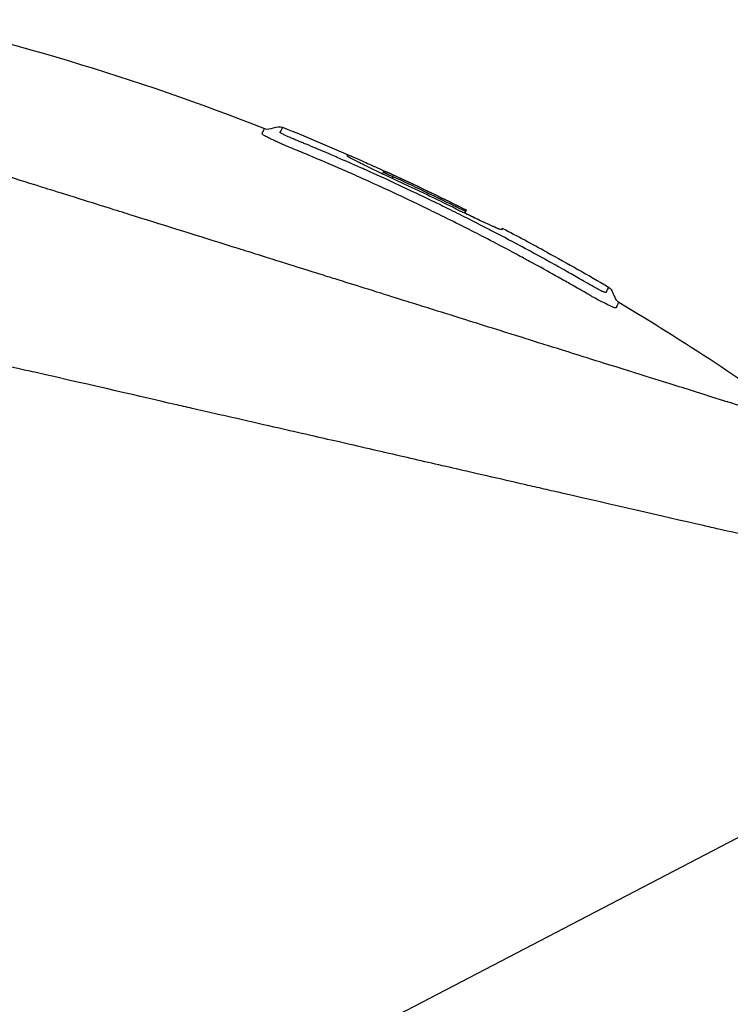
# Model space of a CAD drawing. Header units: millimetres. Extents: x 0 to 4378, y 0 to 2376.
# Tile 130 of 236: x 1698 to 1743, y 877 to 940. Entities that reach past the tile are written whole.
import ezdxf

# ---------------------------------------------------------------- set-up
doc = ezdxf.new("R2010")
doc.units = ezdxf.units.MM
doc.header["$LTSCALE"] = 0.2
doc.styles.add('Rainbow-5.0 Style', font='malgunsl.ttf')
doc.dimstyles.new('Rainbow-5.0 Style', dxfattribs={"dimtxt": 4, "dimasz": 2.5, "dimexe": 1, "dimexo": 1, "dimgap": 1, "dimtad": 1, "dimdsep": 46, "dimtxsty": 'Rainbow-5.0 Style', "dimcen": 0, "dimclrd": 251, "dimclre": 251, "dimclrt": 7, "dimazin": 3, "dimtp": 0.1, "dimtm": 0.1, "dimtfac": 0.61, "dimtmove": 0, "dimatfit": 3, "dimfxl": 1, "dimlwd": -1, "dimlwe": -1, "dimarcsym": 1})

# ---------------------------------------------------------------- blocks, each defined once
blk = doc.blocks.new('A$C44151a85')
for p, q in [((38.256, 270.516), (38.416, 270.676)), ((38.866, 270.231), (38.956, 270.321)), ((43.622, 268.2), (43.622, 268.199)), ((43.622, 268.199), (43.622, 268.2)), ((43.48, 268.019), (43.586, 268.124)), ((45.905, 267.035), (45.829, 266.959)), ((45.905, 267.034), (45.83, 266.959)), ((48.731, 265.526), (48.732, 265.526))]:
    blk.add_line(p, q)
blk.add_arc((-26.479, 127.998), 156.751, 61.32693, 62.49797)
for centre, major_axis, ratio, start_param, end_param in [((-26.478, 128.002), (-137.524, 75.209), 1, 4.712389, 4.732828), ((-50.114, 166.643), (98.849, 98.887), 0.00011, 6.273707, 6.283218)]:
    blk.add_ellipse(centre, major_axis=major_axis, ratio=ratio, start_param=start_param, end_param=end_param)
for points, knots in [([(-29.857, 284.217), (-18.014, 284.473), (-6.065, 283.367), (14.131, 279.14), (22.611, 276.602), (30.788, 273.381)], [0, 0, 0, 0, 3.553813, 3.553813, 6.190294, 6.190294, 6.190294, 6.190294]), ([(-57.448, 275.436), (-57.45, 275.439), (-57.414, 275.402), (-57.34, 275.327), (-57.303, 275.289), (-57.256, 275.242), (-57.201, 275.186), (-57.145, 275.13), (-57.08, 275.064), (-57.007, 274.989), (-56.859, 274.84), (-56.676, 274.654), (-56.458, 274.433), (-56.349, 274.322), (-56.231, 274.203), (-56.105, 274.074), (-55.978, 273.946), (-55.844, 273.81), (-55.701, 273.665), (-55.696, 273.661), (-55.692, 273.656), (-55.688, 273.652), (-55.4, 273.36), (-55.077, 273.033), (-54.721, 272.672), (-54.543, 272.492), (-54.356, 272.303), (-54.163, 272.106), (-53.969, 271.91), (-53.767, 271.706), (-53.558, 271.494), (-53.141, 271.071), (-52.693, 270.618), (-52.218, 270.137), (-51.757, 269.67), (-51.27, 269.178), (-50.76, 268.662), (-50.743, 268.645), (-50.727, 268.628), (-50.71, 268.611), (-49.667, 267.556), (-48.526, 266.402), (-47.302, 265.166), (-46.691, 264.549), (-46.059, 263.911), (-45.408, 263.255), (-44.756, 262.598), (-44.085, 261.922), (-43.397, 261.23), (-42.704, 260.533), (-41.994, 259.819), (-41.267, 259.088), (-40.541, 258.357), (-39.798, 257.61), (-39.042, 256.848), (-38.286, 256.087), (-37.517, 255.313), (-36.734, 254.526), (-35.951, 253.74), (-35.154, 252.941), (-34.346, 252.133), (-34.29, 252.077), (-34.234, 252.021), (-34.178, 251.965), (-33.419, 251.207), (-32.65, 250.442), (-31.873, 249.67), (-31.04, 248.843), (-30.197, 248.005), (-29.345, 247.158), (-28.065, 245.888), (-26.764, 244.596), (-25.441, 243.283), (-25.001, 242.847), (-24.56, 242.408), (-24.116, 241.968), (-23.892, 241.745), (-23.667, 241.522), (-23.442, 241.299), (-22.771, 240.634), (-22.096, 239.965), (-21.418, 239.292), (-20.061, 237.946), (-18.689, 236.586), (-17.303, 235.212), (-15.917, 233.838), (-14.516, 232.449), (-13.101, 231.048), (-13.014, 230.961), (-12.927, 230.875), (-12.84, 230.789), (-9.146, 227.129), (-5.376, 223.398), (-1.565, 219.626), (-1.471, 219.533), (-1.377, 219.44), (-1.283, 219.347), (-0.323, 218.396), (0.641, 217.444), (1.61, 216.487), (2.58, 215.53), (3.555, 214.569), (4.529, 213.609), (6.477, 211.689), (8.423, 209.772), (10.364, 207.855), (10.447, 207.773), (10.53, 207.69), (10.614, 207.608), (12.57, 205.675), (14.522, 203.745), (16.472, 201.814), (17.446, 200.849), (18.42, 199.883), (19.392, 198.918), (20.364, 197.953), (21.334, 196.987), (22.299, 196.026), (22.359, 195.966), (22.42, 195.906), (22.48, 195.845), (24.404, 193.927), (26.317, 192.02), (28.215, 190.126), (29.165, 189.179), (30.11, 188.236), (31.051, 187.297), (31.992, 186.357), (32.927, 185.423), (33.858, 184.493), (33.904, 184.447), (33.95, 184.401), (33.997, 184.354), (35.877, 182.476), (37.739, 180.613), (39.572, 178.778), (41.405, 176.943), (43.209, 175.135), (44.981, 173.357), (45.868, 172.468), (46.746, 171.586), (47.618, 170.711), (48.489, 169.837), (49.353, 168.969), (50.206, 168.111), (51.059, 167.254), (51.902, 166.406), (52.734, 165.569), (53.566, 164.732), (54.386, 163.906), (55.195, 163.092), (55.213, 163.073), (55.231, 163.055), (55.25, 163.037), (56.059, 162.221), (56.857, 161.417), (57.643, 160.624), (58.429, 159.831), (59.204, 159.05), (59.963, 158.284), (60.722, 157.518), (61.465, 156.766), (62.193, 156.031), (63.647, 154.561), (65.037, 153.155), (66.355, 151.821), (66.684, 151.487), (67.009, 151.158), (67.329, 150.834), (67.649, 150.511), (67.963, 150.192), (68.272, 149.879), (69.507, 148.628), (70.657, 147.461), (71.713, 146.39), (71.715, 146.387), (71.718, 146.385), (71.72, 146.382), (72.248, 145.847), (72.749, 145.337), (73.223, 144.856), (73.697, 144.375), (74.142, 143.922), (74.559, 143.499), (74.976, 143.075), (75.363, 142.681), (75.718, 142.32), (76.073, 141.96), (76.395, 141.632), (76.682, 141.34), (76.97, 141.047), (77.224, 140.787), (77.444, 140.564), (77.554, 140.452), (77.655, 140.349), (77.747, 140.255), (77.839, 140.162), (77.921, 140.077), (77.995, 140.002), (78.143, 139.852), (78.254, 139.738), (78.328, 139.663), (78.402, 139.587), (78.439, 139.55), (78.436, 139.552)], [0, 0, 0, 0, 0.0041991, 0.0041991, 0.0041991, 0.0062987, 0.0062987, 0.0062987, 0.0083983, 0.0083983, 0.0083983, 0.0125974, 0.0125974, 0.0125974, 0.014697, 0.014697, 0.014697, 0.0167965, 0.0167965, 0.0167965, 0.0168599, 0.0168599, 0.0168599, 0.0210764, 0.0210764, 0.0210764, 0.0231847, 0.0231847, 0.0231847, 0.025293, 0.025293, 0.025293, 0.0295096, 0.0295096, 0.0295096, 0.0335924, 0.0335924, 0.0335924, 0.0337261, 0.0337261, 0.0337261, 0.0420526, 0.0420526, 0.0420526, 0.0462159, 0.0462159, 0.0462159, 0.0503791, 0.0503791, 0.0503791, 0.0545745, 0.0545745, 0.0545745, 0.0587698, 0.0587698, 0.0587698, 0.0629602, 0.0629602, 0.0629602, 0.0671505, 0.0671505, 0.0671505, 0.0674414, 0.0674414, 0.0674414, 0.0713694, 0.0713694, 0.0713694, 0.0755743, 0.0755743, 0.0755743, 0.0818817, 0.0818817, 0.0818817, 0.0839768, 0.0839768, 0.0839768, 0.0850355, 0.0850355, 0.0850355, 0.0881892, 0.0881892, 0.0881892, 0.0944966, 0.0944966, 0.0944966, 0.1008041, 0.1008041, 0.1008041, 0.1011921, 0.1011921, 0.1011921, 0.1176445, 0.1176445, 0.1176445, 0.1180502, 0.1180502, 0.1180502, 0.1221943, 0.1221943, 0.1221943, 0.1263384, 0.1263384, 0.1263384, 0.1346266, 0.1346266, 0.1346266, 0.1349824, 0.1349824, 0.1349824, 0.143338, 0.143338, 0.143338, 0.1475158, 0.1475158, 0.1475158, 0.1516936, 0.1516936, 0.1516936, 0.1519551, 0.1519551, 0.1519551, 0.160293, 0.160293, 0.160293, 0.164462, 0.164462, 0.164462, 0.168631, 0.168631, 0.168631, 0.1688379, 0.1688379, 0.1688379, 0.1772635, 0.1772635, 0.1772635, 0.1856891, 0.1856891, 0.1856891, 0.1899019, 0.1899019, 0.1899019, 0.1941147, 0.1941147, 0.1941147, 0.1983275, 0.1983275, 0.1983275, 0.2025403, 0.2025403, 0.2025403, 0.2026348, 0.2026348, 0.2026348, 0.206856, 0.206856, 0.206856, 0.2110771, 0.2110771, 0.2110771, 0.2152983, 0.2152983, 0.2152983, 0.2237405, 0.2237405, 0.2237405, 0.2258511, 0.2258511, 0.2258511, 0.2279617, 0.2279617, 0.2279617, 0.2364039, 0.2364039, 0.2364039, 0.2364237, 0.2364237, 0.2364237, 0.240644, 0.240644, 0.240644, 0.2448644, 0.2448644, 0.2448644, 0.2490847, 0.2490847, 0.2490847, 0.253305, 0.253305, 0.253305, 0.2575358, 0.2575358, 0.2575358, 0.2596491, 0.2596491, 0.2596491, 0.2617623, 0.2617623, 0.2617623, 0.2659889, 0.2659889, 0.2659889, 0.2702154, 0.2702154, 0.2702154, 0.2702154]), ([(70.135, 252.922), (70.136, 252.921), (70.135, 252.922), (70.018, 252.959), (69.98, 252.971), (69.934, 252.985), (69.883, 253.001), (69.819, 253.021), (69.746, 253.044), (69.667, 253.069), (69.604, 253.088), (69.456, 253.135), (69.107, 253.244), (68.839, 253.327), (68.575, 253.41), (68.36, 253.477), (68.349, 253.481), (68.338, 253.484), (68.328, 253.487), (67.702, 253.683), (67.005, 253.901), (66.334, 254.111), (66.321, 254.115), (65.953, 254.231), (65.063, 254.509), (65.059, 254.51), (65.055, 254.512), (65.051, 254.513), (64.261, 254.76), (63.732, 254.926), (63.588, 254.971), (62.584, 255.285), (61.472, 255.633), (60.258, 256.013), (60.231, 256.022), (60.203, 256.03), (60.176, 256.039), (60.071, 256.071), (59.303, 256.312), (57.655, 256.828), (57.219, 256.964), (56.72, 257.12), (56.149, 257.299), (55.373, 257.542), (54.671, 257.762), (54.063, 257.952), (52.696, 258.38), (51.814, 258.656), (51.52, 258.748), (50.225, 259.153), (49.125, 259.497), (48.271, 259.765), (47.351, 260.053), (46.717, 260.251), (46.395, 260.352), (44.845, 260.837), (43.555, 261.24), (42.58, 261.546), (41.792, 261.792), (41.208, 261.975), (40.842, 262.09), (40.264, 262.27), (39.301, 262.572), (37.923, 263.003), (37.169, 263.239), (36.515, 263.444), (35.966, 263.616), (35.566, 263.741), (35.222, 263.849), (34.936, 263.938), (34.282, 264.143), (33.275, 264.458), (31.898, 264.889), (30.142, 265.439), (29.104, 265.764), (28.818, 265.853), (28.769, 265.868), (28.72, 265.884), (28.671, 265.899), (26.641, 266.535), (24.587, 267.177), (22.528, 267.822), (22.159, 267.937), (21.723, 268.074), (21.219, 268.231), (20.674, 268.402), (20.051, 268.597), (19.349, 268.817), (17.558, 269.377), (16.507, 269.706), (16.192, 269.805), (15.374, 270.061), (14.556, 270.317), (13.742, 270.572), (12.471, 270.969), (11.208, 271.365), (9.954, 271.757), (8.59, 272.184), (7.398, 272.558), (6.372, 272.878), (5.374, 273.19), (4.534, 273.453), (3.845, 273.669), (2.141, 274.201), (0.639, 274.672), (-0.675, 275.084), (-1.149, 275.233), (-1.598, 275.374), (-2.023, 275.508)], [-1, -1, -1, -1, -0.96875, -0.96875, -0.96875, -0.9547937, -0.9547937, -0.9547937, -0.9375, -0.9375, -0.9375, -0.90625, -0.90625, -0.90625, -0.875, -0.875, -0.875, -0.8739463, -0.8739463, -0.8739463, -0.8125, -0.8125, -0.8125, -0.7813822, -0.7813822, -0.7813822, -0.78125, -0.78125, -0.78125, -0.75, -0.75, -0.75, -0.6888795, -0.6888795, -0.6888795, -0.6875, -0.6875, -0.6875, -0.6380723, -0.6380723, -0.6380723, -0.625, -0.625, -0.625, -0.6057577, -0.6057577, -0.6057577, -0.5625, -0.5625, -0.5625, -0.5324119, -0.5324119, -0.5324119, -0.5, -0.5, -0.5, -0.4654336, -0.4654336, -0.4654336, -0.4375, -0.4375, -0.4375, -0.40625, -0.40625, -0.40625, -0.3881699, -0.3881699, -0.3881699, -0.375, -0.375, -0.375, -0.34375, -0.34375, -0.34375, -0.3125, -0.3125, -0.3125, -0.3110249, -0.3110249, -0.3110249, -0.25, -0.25, -0.25, -0.2349777, -0.2349777, -0.2349777, -0.21875, -0.21875, -0.21875, -0.1875, -0.1875, -0.1875, -0.1630802, -0.1630802, -0.1630802, -0.125, -0.125, -0.125, -0.0933033, -0.0933033, -0.0933033, -0.0625, -0.0625, -0.0625, -0.0165509, -0.0165509, -0.0165509, 0, 0, 0, 0]), ([(30.678, 273.003), (30.66, 273.015), (30.65, 273.024), (30.643, 273.031), (30.634, 273.039), (30.631, 273.044), (30.63, 273.046), (30.627, 273.054), (30.625, 273.063), (30.627, 273.073), (30.631, 273.087), (30.639, 273.095), (30.644, 273.101), (30.65, 273.11), (30.656, 273.117), (30.661, 273.123), (30.663, 273.125), (30.665, 273.129), (30.668, 273.136), (30.677, 273.157), (30.683, 273.168), (30.686, 273.174), (30.686, 273.175), (30.687, 273.175), (30.687, 273.176), (30.693, 273.187), (30.698, 273.197), (30.703, 273.207), (30.709, 273.218), (30.72, 273.24), (30.732, 273.267), (30.735, 273.273), (30.738, 273.28), (30.742, 273.289), (30.758, 273.322), (30.787, 273.381), (30.788, 273.381)], [-0.129396, -0.129396, -0.129396, -0.129396, -0.1274723, -0.1274723, -0.1274723, -0.125, -0.125, -0.125, -0.1205357, -0.1205357, -0.1205357, -0.1160714, -0.1160714, -0.1160714, -0.1116071, -0.1116071, -0.1116071, -0.1071429, -0.1071429, -0.1071429, -0.0996265, -0.0996265, -0.0996265, -0.0982143, -0.0982143, -0.0982143, -0.0892857, -0.0892857, -0.0892857, -0.0714286, -0.0714286, -0.0714286, -0.0569264, -0.0569264, -0.0569264, 0, 0, 0, 0]), ([(31.779, 273.136), (31.776, 273.144), (31.781, 273.152), (31.788, 273.16), (31.789, 273.161), (31.79, 273.161), (31.791, 273.162), (31.792, 273.164), (31.793, 273.165), (31.794, 273.167), (31.799, 273.173), (31.802, 273.179), (31.804, 273.182), (31.81, 273.192), (31.815, 273.201), (31.821, 273.21), (31.828, 273.221), (31.834, 273.232), (31.84, 273.242), (31.847, 273.253), (31.852, 273.264), (31.858, 273.274), (31.869, 273.294), (31.879, 273.313), (31.887, 273.331), (31.892, 273.34), (31.899, 273.357), (31.907, 273.376), (31.913, 273.39), (31.919, 273.404), (31.924, 273.418), (31.946, 273.475), (31.937, 273.463), (31.937, 273.463)], [0.8694294, 0.8694294, 0.8694294, 0.8694294, 0.8733039, 0.8733039, 0.8733039, 0.8737245, 0.8737245, 0.8737245, 0.8747406, 0.8747406, 0.8747406, 0.8794643, 0.8794643, 0.8794643, 0.8853665, 0.8853665, 0.8853665, 0.8928571, 0.8928571, 0.8928571, 0.9023572, 0.9023572, 0.9023572, 0.9196429, 0.9196429, 0.9196429, 0.9357416, 0.9357416, 0.9357416, 0.9464286, 0.9464286, 0.9464286, 1, 1, 1, 1]), ([(47.023, 265.941), (46.69, 266.119), (46.061, 266.456), (45.132, 266.937), (45.083, 266.962), (45.035, 266.987), (44.986, 267.012), (44.067, 267.486), (43.229, 267.908), (42.466, 268.284), (41.475, 268.773), (40.614, 269.184), (39.9, 269.52), (38.52, 270.17), (37.68, 270.544), (37.388, 270.675), (37.228, 270.747), (37.067, 270.819), (36.906, 270.89), (36.41, 271.111), (35.913, 271.328), (35.416, 271.544), (35.216, 271.63), (34.886, 271.772), (34.424, 271.968), (34.313, 272.015), (34.201, 272.062), (34.087, 272.11), (33.873, 272.2), (33.655, 272.292), (33.43, 272.385), (33.333, 272.425), (33.25, 272.46), (33.182, 272.488), (33.162, 272.496), (33.144, 272.504), (33.126, 272.511), (33.023, 272.554), (32.958, 272.581), (32.931, 272.592), (32.833, 272.633), (32.748, 272.668), (32.679, 272.698), (32.673, 272.7), (32.668, 272.702), (32.662, 272.705), (32.596, 272.733), (32.519, 272.765), (32.436, 272.801), (32.436, 272.801), (32.412, 272.811), (32.368, 272.83), (32.33, 272.847), (32.276, 272.87), (32.211, 272.899), (32.147, 272.928), (32.088, 272.955), (32.034, 272.981), (32.031, 272.982), (32.029, 272.983), (32.026, 272.985), (32.023, 272.986), (32.02, 272.988), (32.017, 272.989), (32.004, 272.995), (31.939, 273.027), (31.874, 273.064), (31.864, 273.069), (31.852, 273.076), (31.84, 273.083), (31.824, 273.093), (31.808, 273.104), (31.797, 273.114), (31.794, 273.117), (31.79, 273.12), (31.787, 273.123), (31.783, 273.127), (31.78, 273.132), (31.779, 273.136)], [0.6517857, 0.6517857, 0.6517857, 0.6517857, 0.6785714, 0.6785714, 0.6785714, 0.6797281, 0.6797281, 0.6797281, 0.7017453, 0.7017453, 0.7017453, 0.7303747, 0.7303747, 0.7303747, 0.7857143, 0.7857143, 0.7857143, 0.7922841, 0.7922841, 0.7922841, 0.8125, 0.8125, 0.8125, 0.8258929, 0.8258929, 0.8258929, 0.8305652, 0.8305652, 0.8305652, 0.8392857, 0.8392857, 0.8392857, 0.8426339, 0.8426339, 0.8426339, 0.8431179, 0.8431179, 0.8431179, 0.8459821, 0.8459821, 0.8459821, 0.8493304, 0.8493304, 0.8493304, 0.8496066, 0.8496066, 0.8496066, 0.8526786, 0.8526786, 0.8526786, 0.8544889, 0.8544889, 0.8544889, 0.8560268, 0.8560268, 0.8560268, 0.8590434, 0.8590434, 0.8590434, 0.8591891, 0.8591891, 0.8591891, 0.859375, 0.859375, 0.859375, 0.8627232, 0.8627232, 0.8627232, 0.8641237, 0.8641237, 0.8641237, 0.8660714, 0.8660714, 0.8660714, 0.8675382, 0.8675382, 0.8675382, 0.8694294, 0.8694294, 0.8694294, 0.8694294]), ([(47.252, 265.155), (46.735, 265.435), (45.904, 265.881), (44.746, 266.48), (43.983, 266.874), (43.075, 267.335), (42.031, 267.849), (41.241, 268.238), (40.373, 268.656), (39.42, 269.103), (39.384, 269.12), (39.348, 269.137), (39.312, 269.154), (38.442, 269.561), (37.802, 269.851), (37.399, 270.033), (36.888, 270.264), (36.467, 270.45), (36.138, 270.595), (35.658, 270.807), (35.372, 270.93), (35.285, 270.968), (34.033, 271.51), (33.363, 271.786), (33.28, 271.82), (33.23, 271.841), (33.186, 271.859), (33.149, 271.874), (33.087, 271.9), (33.043, 271.918), (33.015, 271.93), (32.976, 271.946), (32.842, 272.001), (32.614, 272.095), (32.502, 272.141), (32.414, 272.177), (32.349, 272.204), (32.215, 272.26), (32.134, 272.294), (32.103, 272.307), (32.066, 272.323), (31.993, 272.353), (31.888, 272.399), (31.802, 272.436), (31.734, 272.467), (31.683, 272.489), (31.587, 272.532), (31.502, 272.571), (31.427, 272.606), (31.351, 272.642), (31.273, 272.679), (31.199, 272.716), (31.16, 272.734), (31.126, 272.751), (31.096, 272.766), (31.094, 272.768), (31.091, 272.769), (31.089, 272.77), (31.057, 272.786), (31.028, 272.801), (31.003, 272.814), (30.95, 272.842), (30.911, 272.863), (30.88, 272.881), (30.84, 272.903), (30.815, 272.917), (30.798, 272.927), (30.775, 272.941), (30.753, 272.954), (30.731, 272.967), (30.713, 272.979), (30.695, 272.99), (30.68, 273.001), (30.679, 273.002), (30.679, 273.002), (30.678, 273.003)], [-0.35, -0.35, -0.35, -0.35, -0.3036755, -0.3036755, -0.3036755, -0.273124, -0.273124, -0.273124, -0.25, -0.25, -0.25, -0.248947, -0.248947, -0.248947, -0.2232143, -0.2232143, -0.2232143, -0.2123203, -0.2123203, -0.2123203, -0.1964286, -0.1964286, -0.1964286, -0.1696429, -0.1696429, -0.1696429, -0.1683773, -0.1683773, -0.1683773, -0.1662946, -0.1662946, -0.1662946, -0.1629464, -0.1629464, -0.1629464, -0.1595982, -0.1595982, -0.1595982, -0.15625, -0.15625, -0.15625, -0.1533801, -0.1533801, -0.1533801, -0.1505102, -0.1505102, -0.1505102, -0.1466837, -0.1466837, -0.1466837, -0.1428571, -0.1428571, -0.1428571, -0.1409439, -0.1409439, -0.1409439, -0.1408082, -0.1408082, -0.1408082, -0.1390306, -0.1390306, -0.1390306, -0.1367836, -0.1367836, -0.1367836, -0.1339286, -0.1339286, -0.1339286, -0.1315425, -0.1315425, -0.1315425, -0.1294643, -0.1294643, -0.1294643, -0.129396, -0.129396, -0.129396, -0.129396]), ([(45.905, 267.034), (45.901, 267.025), (45.892, 267.006), (45.871, 266.964), (45.886, 266.943), (45.734, 266.985), (45.584, 267.044), (45.175, 267.22), (44.93, 267.33), (44.399, 267.577), (44.12, 267.709), (43.387, 268.062), (43.036, 268.237), (41.77, 268.863), (40.79, 269.334), (39.296, 270.034), (38.968, 270.184), (38.384, 270.455), (38.046, 270.613), (37.381, 270.932), (37.068, 271.085), (36.548, 271.348), (36.347, 271.454), (36.03, 271.635), (36.04, 271.648), (36.053, 271.676), (36.061, 271.693), (36.074, 271.719), (36.031, 271.745), (36.432, 271.576), (36.651, 271.48), (37.169, 271.25), (37.492, 271.105), (38.188, 270.789), (38.55, 270.624), (39.093, 270.375), (39.465, 270.204), (41.184, 269.399), (42.407, 268.807), (43.622, 268.2)], [0, 0, 0, 0, 0.320879, 0.320879, 0.465091, 0.465091, 0.61047, 0.61047, 0.741214, 0.741214, 0.858961, 0.858961, 1.03352, 1.03352, 1.617694, 1.617694, 1.920655, 1.920655, 2.361582, 2.361582, 2.851357, 2.851357, 3.338051, 3.338051, 4.028869, 4.028869, 6.65642, 6.65642, 9.591035, 9.591035, 11.360377, 11.360377, 13.298144, 13.298144, 15.132878, 15.132878, 16.008781, 16.008781, 18.211527, 18.211527, 18.211527, 18.211527]), ([(43.622, 268.199), (42.162, 268.929), (40.691, 269.636), (39.115, 270.363), (39.033, 270.401), (38.917, 270.455), (38.845, 270.488), (38.707, 270.55), (38.644, 270.578), (38.536, 270.626), (38.492, 270.645), (38.394, 270.687), (38.415, 270.675), (38.411, 270.667), (38.409, 270.663), (38.404, 270.651), (38.4, 270.643), (38.393, 270.628), (38.39, 270.623), (38.384, 270.61), (38.369, 270.612), (38.45, 270.566), (38.492, 270.544), (38.598, 270.491), (38.66, 270.461), (38.765, 270.41), (38.803, 270.392), (38.879, 270.356), (38.918, 270.339), (38.956, 270.321)], [0.000001, 0.000001, 0.000001, 0.000001, 0.489571, 0.489571, 0.520795, 0.520795, 0.575938, 0.575938, 0.63212, 0.63212, 0.689892, 0.689892, 0.822191, 0.822191, 0.910467, 0.910467, 1.056592, 1.056592, 1.128541, 1.128541, 1.224346, 1.224346, 1.274574, 1.274574, 1.322423, 1.322423, 1.348031, 1.348031, 1.372516, 1.372516, 1.372516, 1.372516]), ([(43.622, 268.199), (43.617, 268.189), (43.606, 268.167), (43.587, 268.127), (43.588, 268.123), (43.576, 268.124), (43.555, 268.131), (43.488, 268.159), (43.44, 268.18), (43.332, 268.229), (43.274, 268.256), (43.149, 268.316), (43.084, 268.348), (42.98, 268.399), (42.927, 268.426), (41.538, 269.111), (40.251, 269.725), (38.956, 270.321)], [-1.286139, -1.286139, -1.286139, -1.286139, -0.798514, -0.798514, -0.743971, -0.743971, -0.671251, -0.671251, -0.596258, -0.596258, -0.530286, -0.530286, -0.464712, -0.464712, -0.427696, -0.427696, 0, 0, 0, 0]), ([(45.832, 266.962), (45.777, 266.975), (45.663, 267.017), (45.303, 267.168), (45.061, 267.276), (44.566, 267.504), (44.295, 267.632), (43.834, 267.852), (43.661, 267.936), (43.484, 268.023)], [-1.7197113, -1.7197113, -1.7197113, -1.7197113, -1.5094431, -1.5094431, -1.2740717, -1.2740717, -1.0489117, -1.0489117, -0.9190309, -0.9190309, -0.9190309, -0.9190309]), ([(74.665, 244.514), (74.664, 244.516), (74.681, 244.511), (74.22, 244.616), (73.955, 244.677), (73.371, 244.811), (73.099, 244.873), (72.377, 245.038), (71.898, 245.148), (71.042, 245.344), (70.708, 245.421), (70.165, 245.545), (69.97, 245.589), (68.696, 245.88), (67.452, 246.166), (64.186, 246.916), (62.043, 247.406), (59.331, 248.026), (59.007, 248.1), (55.963, 248.795), (52.958, 249.486), (49.365, 250.311), (48.959, 250.404), (48.166, 250.586), (47.774, 250.675), (47.176, 250.813), (46.967, 250.861), (45.98, 251.089), (45.136, 251.279), (43.857, 251.572), (43.421, 251.673), (41.789, 252.048), (40.599, 252.32), (38.126, 252.888), (36.8, 253.196), (34.874, 253.635), (34.301, 253.765), (31.941, 254.3), (30.176, 254.709), (28.147, 255.17), (27.913, 255.223), (27.182, 255.39), (26.687, 255.503), (25.836, 255.697), (25.468, 255.78), (23.067, 256.329), (20.011, 257.05), (16.003, 257.948), (15.817, 257.99), (12.883, 258.649), (10.35, 259.249), (6.91, 260.038), (5.398, 260.383), (1.254, 261.331), (-1.355, 261.93), (-4.385, 262.625), (-4.865, 262.735), (-6.237, 263.049), (-7.126, 263.252), (-8.781, 263.631), (-9.555, 263.808), (-10.651, 264.061), (-10.986, 264.138), (-11.92, 264.352), (-12.543, 264.493), (-13.711, 264.761), (-14.25, 264.885), (-15.714, 265.222), (-16.641, 265.432), (-18.935, 265.957), (-20.302, 266.272), (-22.294, 266.727), (-22.954, 266.879), (-23.939, 267.104), (-24.266, 267.179), (-24.754, 267.291), (-24.916, 267.329), (-25.159, 267.385), (-25.24, 267.403), (-25.362, 267.431), (-25.402, 267.44), (-25.499, 267.463), (-25.542, 267.473), (-25.563, 267.478)], [0.000004, 0.000004, 0.000004, 0.000004, 0.139875, 0.139875, 0.227512, 0.227512, 0.285894, 0.285894, 0.363713, 0.363713, 0.408155, 0.408155, 0.431826, 0.431826, 0.55804, 0.55804, 0.726318, 0.726318, 0.748791, 0.748791, 0.934846, 0.934846, 0.958293, 0.958293, 0.980317, 0.980317, 0.992046, 0.992046, 1.035571, 1.035571, 1.057896, 1.057896, 1.118512, 1.118512, 1.185121, 1.185121, 1.212956, 1.212956, 1.299325, 1.299325, 1.310275, 1.310275, 1.333714, 1.333714, 1.350359, 1.350359, 1.438721, 1.438721, 1.44302, 1.44302, 1.506527, 1.506527, 1.556602, 1.556602, 1.644538, 1.644538, 1.661123, 1.661123, 1.692259, 1.692259, 1.719331, 1.719331, 1.731162, 1.731162, 1.752878, 1.752878, 1.771547, 1.771547, 1.804434, 1.804434, 1.853817, 1.853817, 1.878775, 1.878775, 1.891253, 1.891253, 1.897493, 1.897493, 1.900613, 1.900613, 1.902173, 1.902173, 1.904354, 1.904354, 1.904354, 1.904354]), ([(52.225, 263.056), (52.213, 263.062), (52.202, 263.067), (52.191, 263.072), (52.183, 263.076), (52.171, 263.082), (52.156, 263.089), (52.145, 263.094), (52.138, 263.098), (52.136, 263.099), (52.088, 263.123), (52.032, 263.152), (51.97, 263.185), (51.92, 263.212), (51.871, 263.239), (51.826, 263.263), (51.815, 263.269), (51.804, 263.275), (51.794, 263.281), (51.779, 263.289), (51.765, 263.297), (51.752, 263.305), (51.71, 263.328), (51.637, 263.369), (51.533, 263.429), (51.506, 263.445), (51.455, 263.474), (51.38, 263.517), (51.356, 263.531), (51.334, 263.544), (51.314, 263.556), (51.281, 263.575), (51.254, 263.591), (51.23, 263.604), (51.229, 263.605), (51.213, 263.614), (51.182, 263.632), (51.162, 263.643), (51.137, 263.657), (51.107, 263.675), (51.087, 263.686), (51.057, 263.704), (51.015, 263.728), (51.001, 263.736), (50.93, 263.777), (50.802, 263.85), (50.52, 264.011), (50.238, 264.171), (49.955, 264.33), (49.604, 264.528), (49.252, 264.725), (48.899, 264.92), (48.898, 264.92), (48.587, 265.094), (47.962, 265.434), (47.873, 265.482), (47.714, 265.569), (47.483, 265.694), (47.352, 265.764), (47.199, 265.847), (47.023, 265.941)], [0.57572844, 0.57572844, 0.57572844, 0.57572844, 0.57645089, 0.57645089, 0.57645089, 0.57728795, 0.57728795, 0.57728795, 0.578125, 0.578125, 0.578125, 0.58147321, 0.58147321, 0.58147321, 0.58314732, 0.58314732, 0.58314732, 0.58383587, 0.58383587, 0.58383587, 0.58482143, 0.58482143, 0.58482143, 0.58816964, 0.58816964, 0.58816964, 0.58984375, 0.58984375, 0.58984375, 0.59048811, 0.59048811, 0.59048811, 0.59151786, 0.59151786, 0.59151786, 0.59255714, 0.59255714, 0.59255714, 0.59319196, 0.59319196, 0.59319196, 0.59486607, 0.59486607, 0.59486607, 0.59821429, 0.59821429, 0.59821429, 0.61014843, 0.61014843, 0.61014843, 0.625, 0.625, 0.625, 0.63839286, 0.63839286, 0.63839286, 0.64694198, 0.64694198, 0.64694198, 0.65178571, 0.65178571, 0.65178571, 0.65178571]), ([(52.568, 262.204), (52.567, 262.204), (52.565, 262.205), (52.564, 262.205), (52.409, 262.281), (52.234, 262.371), (52.057, 262.466), (52.038, 262.476), (52.019, 262.486), (52, 262.496), (51.896, 262.553), (51.788, 262.612), (51.678, 262.674), (51.591, 262.722), (51.532, 262.756), (51.503, 262.772), (51.473, 262.789), (51.442, 262.807), (51.41, 262.826), (51.374, 262.846), (51.335, 262.869), (51.294, 262.893), (51.185, 262.956), (51.035, 263.042), (50.843, 263.153), (50.644, 263.267), (50.506, 263.346), (50.427, 263.391), (50.334, 263.444), (50.224, 263.507), (50.095, 263.58), (49.979, 263.646), (49.848, 263.72), (49.702, 263.803), (49.329, 264.013), (49.141, 264.117), (49.14, 264.118), (49.074, 264.155), (48.875, 264.266), (48.541, 264.451), (48.04, 264.728), (47.67, 264.929), (47.434, 265.057), (47.36, 265.097), (47.3, 265.129), (47.252, 265.155)], [-0.42508191, -0.42508191, -0.42508191, -0.42508191, -0.425, -0.425, -0.425, -0.41652249, -0.41652249, -0.41652249, -0.415625, -0.415625, -0.415625, -0.4109375, -0.4109375, -0.4109375, -0.40859375, -0.40859375, -0.40859375, -0.40748306, -0.40748306, -0.40748306, -0.40625, -0.40625, -0.40625, -0.4015625, -0.4015625, -0.4015625, -0.396875, -0.396875, -0.396875, -0.3919545, -0.3919545, -0.3919545, -0.3875, -0.3875, -0.3875, -0.378125, -0.378125, -0.378125, -0.36875, -0.36875, -0.36875, -0.35441881, -0.35441881, -0.35441881, -0.35, -0.35, -0.35, -0.35]), ([(52.646, 263.315), (52.646, 263.315), (52.641, 263.307), (52.634, 263.29), (52.627, 263.276), (52.617, 263.255), (52.604, 263.228), (52.602, 263.224), (52.6, 263.22), (52.598, 263.216), (52.574, 263.166), (52.552, 263.121), (52.546, 263.11), (52.544, 263.105), (52.542, 263.1), (52.539, 263.094), (52.529, 263.075), (52.521, 263.053), (52.508, 263.032), (52.508, 263.031), (52.505, 263.026), (52.499, 263.017), (52.495, 263.01), (52.495, 262.998), (52.491, 262.986), (52.491, 262.985), (52.491, 262.984), (52.491, 262.984), (52.49, 262.982), (52.488, 262.98), (52.485, 262.978), (52.482, 262.976), (52.479, 262.975), (52.475, 262.974), (52.473, 262.974), (52.47, 262.973), (52.467, 262.973), (52.466, 262.973), (52.463, 262.965), (52.399, 262.985), (52.381, 262.99), (52.361, 262.998), (52.341, 263.005), (52.335, 263.008), (52.325, 263.011), (52.309, 263.018), (52.305, 263.02), (52.3, 263.022), (52.294, 263.024), (52.289, 263.027), (52.282, 263.03), (52.276, 263.033), (52.258, 263.041), (52.241, 263.049), (52.225, 263.056)], [0.4344281, 0.4344281, 0.4344281, 0.4344281, 0.4693588, 0.4693588, 0.4693588, 0.5, 0.5, 0.5, 0.5026118, 0.5026118, 0.5026118, 0.5357143, 0.5357143, 0.5357143, 0.5394233, 0.5394233, 0.5394233, 0.5535714, 0.5535714, 0.5535714, 0.5589548, 0.5589548, 0.5589548, 0.5625, 0.5625, 0.5625, 0.5630254, 0.5630254, 0.5630254, 0.5647321, 0.5647321, 0.5647321, 0.5660423, 0.5660423, 0.5660423, 0.5669643, 0.5669643, 0.5669643, 0.5714286, 0.5714286, 0.5714286, 0.5731027, 0.5731027, 0.5731027, 0.5739397, 0.5739397, 0.5739397, 0.5743472, 0.5743472, 0.5743472, 0.5747768, 0.5747768, 0.5747768, 0.5757284, 0.5757284, 0.5757284, 0.5757284]), ([(52.646, 263.315), (52.646, 263.315), (52.646, 263.315), (52.646, 263.315), (52.646, 263.315), (52.646, 263.315), (52.646, 263.315)], [0.4337259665, 0.4337259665, 0.4337259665, 0.4337259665, 0.4343361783, 0.4343361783, 0.4343361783, 0.4344280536, 0.4344280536, 0.4344280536, 0.4344280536]), ([(52.646, 263.315), (52.687, 263.291), (52.725, 263.259), (52.792, 263.186), (52.822, 263.142), (52.888, 263.029), (52.92, 262.956), (52.99, 262.788), (53.028, 262.691), (53.103, 262.554), (53.131, 262.509), (53.202, 262.424), (53.245, 262.385), (53.294, 262.356)], [0.0000215, 0.0000215, 0.0000215, 0.0000215, 0.0143912, 0.0143912, 0.030028, 0.030028, 0.0537432, 0.0537432, 0.084677, 0.084677, 0.1006432, 0.1006432, 0.117625, 0.117625, 0.117625, 0.117625]), ([(53.294, 262.356), (53.294, 262.356), (53.294, 262.356), (53.294, 262.356), (53.293, 262.356), (53.288, 262.346), (53.278, 262.327), (53.27, 262.31), (53.258, 262.285), (53.242, 262.253), (53.24, 262.249), (53.238, 262.244), (53.235, 262.239), (53.204, 262.175), (53.175, 262.117), (53.169, 262.104), (53.167, 262.101), (53.166, 262.098), (53.164, 262.095), (53.157, 262.08), (53.151, 262.067), (53.147, 262.056), (53.147, 262.055), (53.146, 262.046), (53.143, 262.027), (53.141, 262.015), (53.136, 262.005), (53.129, 262), (53.128, 261.999), (53.128, 261.999), (53.127, 261.998), (53.119, 261.992), (53.102, 261.992), (53.083, 261.995), (53.076, 261.996), (53.063, 261.998), (53.036, 262.005), (53.024, 262.008), (53.004, 262.014), (52.971, 262.026), (52.866, 262.064), (52.728, 262.127), (52.598, 262.189), (52.588, 262.194), (52.578, 262.199), (52.568, 262.204)], [-0.5662752, -0.5662752, -0.5662752, -0.5662752, -0.5657113, -0.5657113, -0.5657113, -0.530642, -0.530642, -0.530642, -0.5, -0.5, -0.5, -0.4974224, -0.4974224, -0.4974224, -0.4625, -0.4625, -0.4625, -0.4609813, -0.4609813, -0.4609813, -0.453125, -0.453125, -0.453125, -0.4484375, -0.4484375, -0.4484375, -0.44375, -0.44375, -0.44375, -0.4433217, -0.4433217, -0.4433217, -0.4390625, -0.4390625, -0.4390625, -0.4367187, -0.4367187, -0.4367187, -0.434375, -0.434375, -0.434375, -0.4257634, -0.4257634, -0.4257634, -0.4250819, -0.4250819, -0.4250819, -0.4250819])]:
    blk.add_open_spline(points, degree=3, knots=knots)
for points in [[(30.788, 273.381), (31.145, 273.241), (31.582, 273.606), (31.937, 273.463)], [(31.938, 273.462), (33.536, 272.82), (35.124, 272.152), (36.7, 271.458)], [(48.736, 265.53), (50.05, 264.812), (51.354, 264.074), (52.647, 263.318)], [(53.294, 262.356), (53.294, 262.356), (53.294, 262.356), (53.294, 262.356)], [(53.294, 262.356), (57.434, 259.899), (61.464, 257.246), (65.36, 254.416)]]:
    blk.add_open_spline(points, degree=3)
blk = doc.blocks.new('*D152')
at = {"color": 251, "linetype": 'ByBlock', "transparency": 16777216}
for p, q in [((1674.697, 1269.384), (1842.197, 1269.384)), ((1838.197, 866.684), (1838.197, 1259.384)), ((1765.234, 856.684), (1842.197, 856.684))]:
    blk.add_line(p, q, dxfattribs=at)
at = {"color": 251, "transparency": 16777216}
for points in [[(1836.531, 1259.384), (1839.864, 1259.384), (1838.197, 1269.384)], [(1836.531, 866.684), (1839.864, 866.684), (1838.197, 856.684)]]:
    blk.add_solid(points, dxfattribs=at)
at = {"layer": 'Defpoints', "color": 0, "transparency": 16777216}
for p in [(1670.697, 1269.384), (1838.197, 1269.384), (1761.234, 856.684)]:
    blk.add_point(p, dxfattribs=at)
at = {"color": 7, "transparency": 16777216, "insert": (1825.904, 1063.034), "char_height": 16, "attachment_point": 5, "rotation": 90, "style": 'Rainbow-5.0 Style'}
blk.add_mtext('412.7', dxfattribs=at)
blk = doc.blocks.new('*D155')
at = {"color": 251, "linetype": 'ByBlock', "transparency": 16777216}
for p, q in [((1589.36, 1756.684), (1894.215, 1756.684)), ((1890.215, 1746.684), (1890.215, 866.684)), ((1765.234, 856.684), (1894.215, 856.684))]:
    blk.add_line(p, q, dxfattribs=at)
at = {"color": 251, "transparency": 16777216}
for points in [[(1888.549, 1746.684), (1891.882, 1746.684), (1890.215, 1756.684)], [(1888.549, 866.684), (1891.882, 866.684), (1890.215, 856.684)]]:
    blk.add_solid(points, dxfattribs=at)
at = {"layer": 'Defpoints', "color": 0, "transparency": 16777216}
for p in [(1585.36, 1756.684), (1761.234, 856.684), (1890.215, 856.684)]:
    blk.add_point(p, dxfattribs=at)
at = {"color": 7, "transparency": 16777216, "insert": (1877.938, 1306.684), "char_height": 16, "attachment_point": 5, "rotation": 90, "style": 'Rainbow-5.0 Style'}
blk.add_mtext('900', dxfattribs=at)

msp = doc.modelspace()

# ---------------------------------------------------------------- block references
msp.add_blockref('A$C44151a85', (1682.619, 659.684))

# ---------------------------------------------------------------- dimensions: what is measured, and where the dimension line sits
for base, p1, p2, picture, middle in [((1890.215, 856.684), (1585.36, 1756.684), (1761.234, 856.684), '*D155', (1877.938, 1306.684)), ((1838.197, 1269.384), (1761.234, 856.684), (1670.697, 1269.384), '*D152', (1825.904, 1063.034))]:
    dim = msp.add_linear_dim(base=base, p1=p1, p2=p2, angle=90, dimstyle='Rainbow-5.0 Style', override={"dimscale": 4, "dimtol": 0, "dimlim": 0, "dimtp": 0.1, "dimtm": 0.1, "dimtfac": 0.61, "dimtdec": 2, "dimtolj": 0, "dimtzin": 8})
    dim.commit()
    dim.dimension.update_dxf_attribs({"geometry": picture, "text_midpoint": middle})

# ---------------------------------------------------------------- leaders
at = {"annotation_type": 0, "has_hookline": 1, "hookline_direction": 0, "text_width": 103.201}
msp.add_leader([(1682.633, 856.387), (1920.382, 980.15), (1932.882, 980.15)], dimstyle='Rainbow-5.0 Style', override={"dimscale": 5, "dimgap": 1, "dimtad": 1}, dxfattribs=at)

doc.saveas('drawing.dxf')
